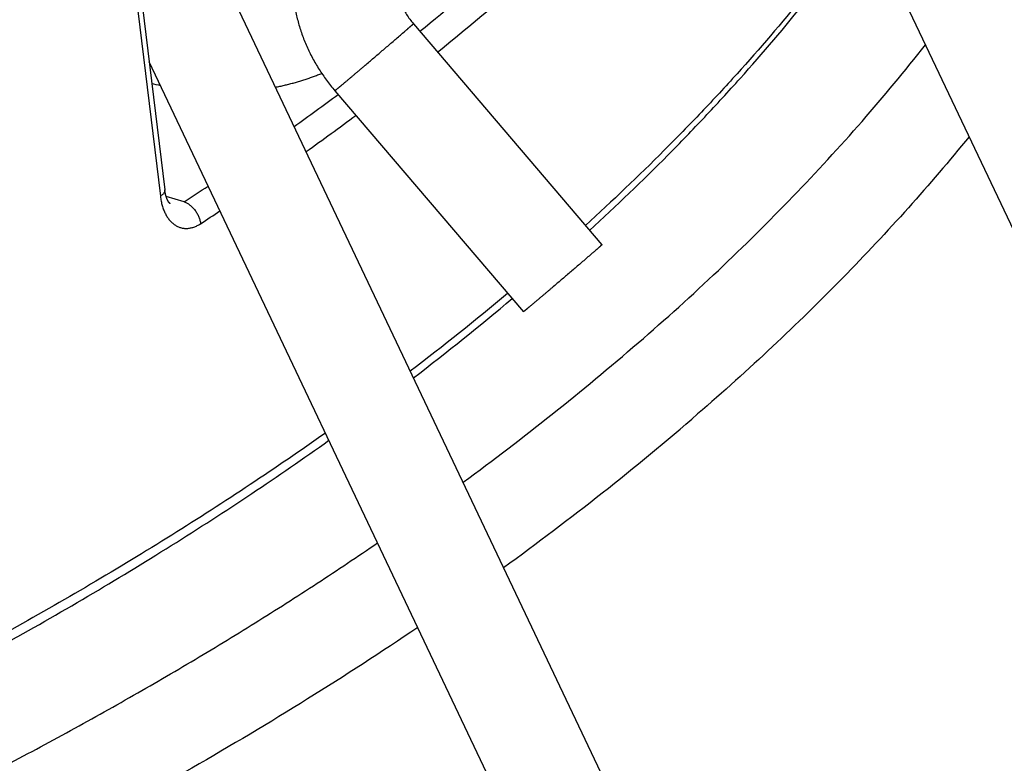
# Model space of a CAD drawing. Header units: millimetres. Extents: x 0 to 210, y 0 to 297.
# Tile 68 of 88: x 114.06 to 118.83, y 228.46 to 232.06. Entities that reach past the tile are written whole.
import ezdxf

# ---------------------------------------------------------------- set-up
doc = ezdxf.new("R2010")
doc.units = ezdxf.units.MM
doc.header["$LTSCALE"] = 19.36
doc.layers.get('0').update_dxf_attribs({"linetype": 'CONTINUOUS'})

msp = doc.modelspace()

# ---------------------------------------------------------------- linework, layer by layer
at = {"color": 7, "linetype": 'Continuous'}
for p, q in [((117.6814, 233.5572), (123.8042, 220.6631)), ((121.5647, 218.547), (114.8555, 232.6756)), ((115.9688, 232.0447), (116.8818, 230.9742)), ((121.113, 218.3325), (114.6891, 231.8605)), ((114.7019, 231.7556), (114.71, 231.7537)), ((114.71, 231.7537), (114.7219, 231.751)), ((114.7219, 231.751), (114.7338, 231.7483)), ((114.7338, 231.7483), (114.7434, 231.7462)), ((115.5884, 231.7203), (116.5013, 230.6498))]:
    msp.add_line(p, q, dxfattribs=at)
at = {"color": 6, "linetype": 'Continuous'}
for p, q in [((114.634, 232.1063), (114.7434, 231.2087)), ((114.6553, 232.1383), (114.7647, 231.2399)), ((114.765, 231.238), (114.7647, 231.2399))]:
    msp.add_line(p, q, dxfattribs=at)
at = {"color": 9, "linetype": 'Continuous'}
msp.add_line((114.8594, 231.1822), (114.7716, 231.2076), dxfattribs=at)
at = {"color": 7, "linetype": 'Continuous'}
msp.add_lwpolyline([(115.3011, 231.7374), (115.3061, 231.7384), (115.3115, 231.7395), (115.3169, 231.7406), (115.3223, 231.7418), (115.3277, 231.7429), (115.3331, 231.7441), (115.3385, 231.7454), (115.3439, 231.7466), (115.3492, 231.7479), (115.3546, 231.7492), (115.3599, 231.7505), (115.3653, 231.7518), (115.3706, 231.7532), (115.3759, 231.7545), (115.3812, 231.756), (115.3865, 231.7574), (115.3918, 231.7588), (115.3971, 231.7603), (115.4023, 231.7618), (115.4076, 231.7633), (115.4128, 231.7649), (115.4181, 231.7664), (115.4233, 231.768), (115.4285, 231.7696), (115.4337, 231.7713), (115.4389, 231.7729), (115.444, 231.7746), (115.4492, 231.7763), (115.4544, 231.7781), (115.4595, 231.7798), (115.4646, 231.7816), (115.4698, 231.7834), (115.4749, 231.7852), (115.48, 231.787), (115.485, 231.7889), (115.4901, 231.7908), (115.4952, 231.7927), (115.5002, 231.7946), (115.5052, 231.7965), (115.5102, 231.7985), (115.5152, 231.8005), (115.5202, 231.8025), (115.5247, 231.8044)], dxfattribs=at)
at = {"color": 6, "linetype": 'Continuous'}
msp.add_lwpolyline([(114.7913, 231.1728), (114.7913, 231.1728), (114.7913, 231.1728), (114.7913, 231.1728), (114.7912, 231.1729), (114.7912, 231.1729), (114.7912, 231.1729), (114.7912, 231.1729), (114.7911, 231.1729), (114.7911, 231.1729), (114.7911, 231.173), (114.791, 231.173), (114.791, 231.173), (114.7909, 231.1731), (114.7908, 231.1731), (114.7908, 231.1732), (114.7907, 231.1732), (114.7906, 231.1733), (114.7905, 231.1734), (114.7904, 231.1734), (114.7903, 231.1735), (114.7902, 231.1736), (114.7901, 231.1737), (114.79, 231.1738), (114.7899, 231.1739), (114.7898, 231.174), (114.7896, 231.1741), (114.7895, 231.1743), (114.7893, 231.1744), (114.7892, 231.1746), (114.789, 231.1747), (114.7889, 231.1749), (114.7887, 231.175), (114.7885, 231.1752), (114.7884, 231.1754), (114.7882, 231.1756), (114.788, 231.1758), (114.7878, 231.176), (114.7876, 231.1762), (114.7874, 231.1764), (114.7872, 231.1766), (114.7871, 231.1768), (114.7869, 231.1771), (114.7867, 231.1773), (114.7865, 231.1775), (114.7863, 231.1778), (114.7861, 231.178), (114.7859, 231.1783), (114.7857, 231.1785), (114.7855, 231.1788), (114.7853, 231.1791), (114.7851, 231.1794), (114.7848, 231.1796), (114.7846, 231.1799), (114.7844, 231.1803), (114.7842, 231.1806), (114.784, 231.1809), (114.7837, 231.1812), (114.7835, 231.1816), (114.7833, 231.1819), (114.783, 231.1823), (114.7828, 231.1826), (114.7826, 231.183), (114.7823, 231.1834), (114.7821, 231.1837), (114.7819, 231.1841), (114.7816, 231.1845), (114.7814, 231.1849), (114.7812, 231.1853), (114.7809, 231.1857), (114.7807, 231.1861), (114.7805, 231.1866), (114.7802, 231.187), (114.78, 231.1874), (114.7798, 231.1879), (114.7795, 231.1883), (114.7793, 231.1888), (114.779, 231.1893), (114.7788, 231.1898), (114.7785, 231.1903), (114.7783, 231.1908), (114.778, 231.1913), (114.7778, 231.1918), (114.7775, 231.1923), (114.7773, 231.1928), (114.777, 231.1934), (114.7768, 231.1939), (114.7766, 231.1945), (114.7763, 231.195), (114.7761, 231.1956), (114.7758, 231.1962), (114.7756, 231.1967), (114.7753, 231.1973), (114.7751, 231.1979), (114.7749, 231.1985), (114.7746, 231.1991), (114.7744, 231.1997), (114.7742, 231.2003), (114.7739, 231.2009), (114.7737, 231.2016), (114.7735, 231.2022), (114.7732, 231.2029), (114.773, 231.2035), (114.7728, 231.2042), (114.7725, 231.2049), (114.7723, 231.2056), (114.7721, 231.2063), (114.7718, 231.207), (114.7716, 231.2077), (114.7714, 231.2084), (114.7712, 231.2091), (114.7709, 231.2099), (114.7707, 231.2106), (114.7705, 231.2113), (114.7703, 231.2121), (114.7701, 231.2128), (114.7699, 231.2136), (114.7697, 231.2143), (114.7695, 231.2151), (114.7693, 231.2159), (114.7691, 231.2167), (114.7689, 231.2175), (114.7687, 231.2183), (114.7685, 231.2191), (114.7683, 231.2199), (114.7681, 231.2207), (114.7679, 231.2215), (114.7677, 231.2223), (114.7676, 231.2231), (114.7674, 231.224), (114.7672, 231.2248), (114.767, 231.2256), (114.7669, 231.2265), (114.7667, 231.2274), (114.7665, 231.2282), (114.7664, 231.2291), (114.7662, 231.2299), (114.7661, 231.2308), (114.7659, 231.2317), (114.7658, 231.2326), (114.7656, 231.2335), (114.7655, 231.2344), (114.7654, 231.2353), (114.7652, 231.2362), (114.7651, 231.2371), (114.765, 231.238)], dxfattribs=at)
at = {"color": 9, "linetype": 'Continuous'}
for centre, radius, start, end in [((108.2159, 241.6818), 12.5488, 308.83998, 310.87519), ((107.1131, 243.099), 14.2125, 305.62565, 306.68639), ((107.1361, 243.0757), 14.3123, 305.50996, 306.70339), ((106.2659, 244.3232), 15.7014, 303.18277, 303.68812), ((106.2902, 244.3004), 15.8008, 303.18291, 303.59078), ((108.0475, 240.7597), 13.0609, 307.25195, 309.89718), ((108.2165, 240.7314), 13.5225, 306.23482, 310.83005), ((108.3073, 240.6181), 13.8264, 305.8532, 310.81907)]:
    msp.add_arc(centre, radius, start, end, dxfattribs=at)
at = {"color": 6, "linetype": 'Continuous'}
msp.add_arc((107.9403, 240.8039), 13.1976, 307.47297, 310.13262, dxfattribs=at)
at = {"color": 9, "linetype": 'Continuous'}
for points, knots in [([(78.5098, 239.9869), (78.3877, 239.839), (78.2129, 239.6131), (77.9973, 239.3033), (77.8474, 239.0709), (77.7081, 238.837), (77.5794, 238.6014), (77.4614, 238.3645), (77.3542, 238.1263), (77.2578, 237.8869), (77.1723, 237.6465), (77.0977, 237.4052), (77.0341, 237.1631), (76.9815, 236.9203), (76.9399, 236.6769), (76.9093, 236.4332), (76.8899, 236.1891), (76.8815, 235.9449), (76.8841, 235.7007), (76.8979, 235.4565), (76.9227, 235.2126), (76.9586, 234.9691), (77.0056, 234.726), (77.0635, 234.4835), (77.1325, 234.2417), (77.2123, 234.0008), (77.3031, 233.7609), (77.4047, 233.5221), (77.5172, 233.2845), (77.6404, 233.0482), (77.7742, 232.8134), (77.9187, 232.5802), (78.0737, 232.3488), (78.2391, 232.1191), (78.4149, 231.8914), (78.601, 231.6657), (78.7972, 231.4423), (79.0035, 231.2211), (79.2198, 231.0023), (79.446, 230.786), (79.6819, 230.5724), (79.9274, 230.3614), (80.1824, 230.1534), (80.4468, 229.9482), (80.7203, 229.7462), (81.003, 229.5472), (81.2946, 229.3516), (81.5951, 229.1593), (81.9041, 228.9704), (82.2216, 228.7851), (82.5475, 228.6035), (82.8815, 228.4255), (83.2234, 228.2515), (83.5732, 228.0813), (83.9306, 227.9151), (84.2954, 227.7531), (84.6675, 227.5952), (85.0467, 227.4416), (85.4327, 227.2923), (85.8254, 227.1474), (86.2245, 227.007), (86.6299, 226.8712), (87.1811, 226.6954), (87.8845, 226.4877), (88.7462, 226.259), (89.6277, 226.05), (90.5273, 225.8611), (91.4431, 225.6928), (92.3731, 225.5455), (93.3156, 225.4193), (94.2685, 225.3146), (95.2299, 225.2316), (96.1978, 225.1705), (97.1704, 225.1313), (98.1454, 225.1142), (99.121, 225.1192), (100.0951, 225.1463), (101.0658, 225.1954), (102.0311, 225.2665), (102.9889, 225.3593), (103.9373, 225.4737), (104.8744, 225.6095), (105.7982, 225.7664), (106.7069, 225.944), (107.5985, 226.142), (108.4713, 226.36), (109.3234, 226.5976), (110.0183, 226.8124), (110.5623, 226.9939), (110.962, 227.1338), (111.3553, 227.2783), (111.742, 227.4272), (112.1218, 227.5804), (112.4946, 227.7379), (112.8601, 227.8995), (113.2182, 228.0653), (113.5687, 228.2351), (113.9114, 228.4088), (114.2462, 228.5863), (114.5728, 228.7676), (114.8911, 228.9526), (115.201, 229.1411), (115.5022, 229.3331), (115.6988, 229.4644), (115.7955, 229.5306)], [0, 0, 0, 0, 0.011798, 0.017556, 0.023224, 0.028806, 0.034307, 0.039732, 0.045086, 0.050375, 0.055605, 0.060782, 0.065912, 0.071003, 0.076062, 0.081096, 0.086113, 0.09112, 0.096126, 0.101136, 0.106161, 0.111206, 0.116279, 0.121389, 0.126541, 0.131742, 0.137, 0.14232, 0.147708, 0.153169, 0.158709, 0.164332, 0.170043, 0.175845, 0.181743, 0.18774, 0.193837, 0.200039, 0.206348, 0.212764, 0.21929, 0.225927, 0.232676, 0.239538, 0.246513, 0.253602, 0.260803, 0.268119, 0.275546, 0.283086, 0.290737, 0.298498, 0.306368, 0.314346, 0.322429, 0.330617, 0.338907, 0.347297, 0.355785, 0.36437, 0.373048, 0.381817, 0.390675, 0.408645, 0.426936, 0.445523, 0.464381, 0.483484, 0.502804, 0.522313, 0.541982, 0.561781, 0.581681, 0.601651, 0.62166, 0.641677, 0.661673, 0.681614, 0.701473, 0.721217, 0.740817, 0.760244, 0.779469, 0.798465, 0.817204, 0.835659, 0.853808, 0.871625, 0.880403, 0.88909, 0.897684, 0.906181, 0.914581, 0.922881, 0.931078, 0.939172, 0.947159, 0.95504, 0.962811, 0.970473, 0.978023, 0.985461, 0.992787, 1, 1, 1, 1]), ([(115.9901, 229.1208), (115.8145, 229.002), (115.4537, 228.7683), (114.8927, 228.4334), (114.3054, 228.11), (113.6928, 227.7986), (113.0558, 227.4996), (112.3954, 227.2137), (111.7127, 226.9411), (111.0088, 226.6824), (110.2848, 226.438), (109.5418, 226.2083), (108.7811, 225.9935), (108.0038, 225.7941), (107.2112, 225.6104), (106.4046, 225.4427), (105.5852, 225.2912), (104.7544, 225.1562), (103.9134, 225.0379), (103.0637, 224.9365), (102.2065, 224.8521), (101.3433, 224.7849), (100.4754, 224.735), (99.6042, 224.7025), (98.7311, 224.6874), (97.8575, 224.6898), (96.9848, 224.7096), (96.1143, 224.7468), (95.2475, 224.8014), (94.3858, 224.8733), (93.5305, 224.9623), (92.683, 225.0683), (91.8447, 225.1911), (91.0168, 225.3306), (90.2008, 225.4865), (89.3978, 225.6586), (88.6093, 225.8466), (87.8363, 226.0502), (87.0803, 226.269), (86.3424, 226.5028), (85.6237, 226.7511), (84.9254, 227.0136), (84.2486, 227.2898), (83.5945, 227.5794), (82.964, 227.8817), (82.3581, 228.1964), (81.7778, 228.523), (81.2241, 228.8609), (80.6978, 229.2097), (80.1997, 229.5686), (79.7307, 229.9373), (79.2915, 230.3151), (78.8828, 230.7014), (78.5052, 231.0956), (78.1594, 231.4972), (77.8459, 231.9054), (77.5652, 232.3196), (77.3578, 232.6716), (77.2091, 232.9553), (77.1068, 233.1678), (77.013, 233.3812), (76.9277, 233.5956), (76.8511, 233.8108), (76.783, 234.0268), (76.7236, 234.2434), (76.6729, 234.4605), (76.6309, 234.6781), (76.5976, 234.8961), (76.573, 235.1144), (76.5571, 235.3329), (76.55, 235.5515), (76.5516, 235.7701), (76.562, 235.9887), (76.5748, 236.1341), (76.5826, 236.2067)], [0, 0, 0, 0, 0.013997, 0.028376, 0.043132, 0.058259, 0.073748, 0.089589, 0.10577, 0.122279, 0.139102, 0.156222, 0.173624, 0.19129, 0.209202, 0.227341, 0.245687, 0.264219, 0.282917, 0.301758, 0.320722, 0.339785, 0.358926, 0.378121, 0.397347, 0.416581, 0.435801, 0.454984, 0.474106, 0.493144, 0.512077, 0.530881, 0.549536, 0.56802, 0.586312, 0.604391, 0.622238, 0.639835, 0.657162, 0.674204, 0.690943, 0.707365, 0.723455, 0.739202, 0.754593, 0.76962, 0.784275, 0.798551, 0.812444, 0.825953, 0.839079, 0.851824, 0.864194, 0.8762, 0.887852, 0.899168, 0.910167, 0.920872, 0.926123, 0.931312, 0.936442, 0.941517, 0.946543, 0.951524, 0.956464, 0.961369, 0.966244, 0.971094, 0.975926, 0.980744, 0.985555, 0.990364, 0.995177, 1, 1, 1, 1]), ([(115.9999, 232.0082), (116.1339, 232.1161), (116.394, 232.3342), (116.7646, 232.6732), (117.1097, 233.0188), (117.3254, 233.2567), (117.4286, 233.3766)], [0, 0, 0, 0, 0.260535, 0.513943, 0.760366, 1, 1, 1, 1]), ([(118.1533, 232.5633), (117.9623, 232.2984), (117.7015, 231.9789), (117.3633, 231.6145), (117.1214, 231.3666), (116.9318, 231.1862), (116.8018, 231.068)], [0, 0, 0, 0, 0.485346, 0.611198, 0.738908, 1, 1, 1, 1]), ([(115.922, 232.0033), (115.924, 232.005), (115.9279, 232.0084), (115.9328, 232.0127), (115.9367, 232.0161), (115.9397, 232.0187), (115.9426, 232.0213), (115.9456, 232.0238), (115.9485, 232.0264), (115.9515, 232.029), (115.9539, 232.0311), (115.9559, 232.0328), (115.9573, 232.0341), (115.9588, 232.0354), (115.9602, 232.0367), (115.9615, 232.0378), (115.9624, 232.0387), (115.9632, 232.0393), (115.9639, 232.04), (115.9646, 232.0406), (115.9653, 232.0413), (115.9659, 232.0419), (115.9664, 232.0423), (115.9668, 232.0426), (115.9671, 232.043), (115.9675, 232.0433), (115.9678, 232.0436), (115.968, 232.0438), (115.9682, 232.044), (115.9684, 232.0441), (115.9685, 232.0443), (115.9686, 232.0444), (115.9687, 232.0445), (115.9687, 232.0445), (115.9688, 232.0446), (115.9688, 232.0447), (115.9688, 232.0447)], [0, 0, 0, 0, 0.125002, 0.250004, 0.312505, 0.375005, 0.437506, 0.500007, 0.562508, 0.625009, 0.68751, 0.71876, 0.750011, 0.781261, 0.812512, 0.843762, 0.859387, 0.875013, 0.890638, 0.906263, 0.921888, 0.937513, 0.945326, 0.953139, 0.960951, 0.968764, 0.976577, 0.980483, 0.984389, 0.988296, 0.992202, 0.994156, 0.996106, 0.997084, 0.998066, 1, 1, 1, 1]), ([(115.5884, 231.7203), (115.5884, 231.7203), (115.5884, 231.7203), (115.5885, 231.7203), (115.5885, 231.7203), (115.5886, 231.7203), (115.5887, 231.7204), (115.5888, 231.7205), (115.5889, 231.7206), (115.5891, 231.7207), (115.5893, 231.7208), (115.5895, 231.721), (115.5898, 231.7212), (115.5901, 231.7215), (115.5905, 231.7217), (115.5908, 231.722), (115.5913, 231.7223), (115.5918, 231.7228), (115.5925, 231.7233), (115.5931, 231.7239), (115.5938, 231.7244), (115.5945, 231.7249), (115.5954, 231.7256), (115.5965, 231.7265), (115.5978, 231.7276), (115.5991, 231.7287), (115.6004, 231.7298), (115.6022, 231.7312), (115.6044, 231.733), (115.607, 231.7352), (115.6097, 231.7374), (115.6123, 231.7396), (115.6149, 231.7418), (115.6175, 231.744), (115.621, 231.7469), (115.6254, 231.7505), (115.6306, 231.7549), (115.6359, 231.7593), (115.6411, 231.7637), (115.6464, 231.7681), (115.6533, 231.774), (115.662, 231.7813), (115.6725, 231.7902), (115.6829, 231.799), (115.6934, 231.8078), (115.7038, 231.8167), (115.7142, 231.8255), (115.7246, 231.8344), (115.7385, 231.8462), (115.7559, 231.8609), (115.7767, 231.8787), (115.7975, 231.8964), (115.8183, 231.9142), (115.8391, 231.932), (115.8598, 231.9498), (115.8875, 231.9735), (115.9082, 231.9914), (115.922, 232.0033)], [0, 0, 0, 0, 0.000121, 0.000244, 0.000367, 0.000489, 0.000732, 0.000977, 0.001465, 0.001953, 0.002441, 0.00293, 0.003906, 0.004883, 0.005859, 0.006836, 0.007812, 0.009766, 0.011719, 0.013672, 0.015625, 0.017578, 0.019531, 0.023437, 0.027344, 0.03125, 0.035156, 0.039062, 0.046875, 0.054687, 0.0625, 0.070312, 0.078125, 0.085937, 0.09375, 0.109375, 0.125, 0.140625, 0.15625, 0.171875, 0.1875, 0.21875, 0.25, 0.28125, 0.3125, 0.34375, 0.375, 0.40625, 0.4375, 0.5, 0.5625, 0.625, 0.6875, 0.75, 0.8125, 0.875, 1, 1, 1, 1]), ([(117.0578, 230.4995), (117.1895, 230.6136), (117.4447, 230.8441), (117.8064, 231.2017), (118.1414, 231.5658), (118.3493, 231.816), (118.4484, 231.942)], [0, 0, 0, 0, 0.260534, 0.513908, 0.760314, 1, 1, 1, 1]), ([(118.6596, 231.4973), (118.5643, 231.3803), (118.3656, 231.1481), (118.048, 230.8094), (117.7073, 230.4764), (117.4683, 230.2612), (117.3452, 230.1546)], [0, 0, 0, 0, 0.240496, 0.487203, 0.740319, 1, 1, 1, 1]), ([(114.7646, 231.2407), (114.7648, 231.2393), (114.7648, 231.2364), (114.7639, 231.232), (114.7622, 231.2277), (114.7596, 231.2235), (114.7564, 231.2195), (114.7525, 231.2157), (114.7482, 231.212), (114.745, 231.2098), (114.7434, 231.2087)], [0, 0, 0, 0, 0.106136, 0.214959, 0.329059, 0.449948, 0.578132, 0.713205, 0.854242, 1, 1, 1, 1]), ([(114.7434, 231.2087), (114.7443, 231.201), (114.7467, 231.1859), (114.752, 231.1641), (114.7578, 231.147), (114.7631, 231.1341), (114.7675, 231.1251), (114.7721, 231.1164), (114.7786, 231.1057), (114.7858, 231.0957), (114.7937, 231.0868), (114.7999, 231.0808), (114.8063, 231.0754), (114.813, 231.0705), (114.8199, 231.0662), (114.8269, 231.0625), (114.8342, 231.0594), (114.8417, 231.0569), (114.8493, 231.0551), (114.8571, 231.0539), (114.865, 231.0533), (114.8758, 231.0534), (114.8895, 231.055), (114.9059, 231.0596), (114.9224, 231.0667), (114.933, 231.0728), (114.9382, 231.0762)], [0, 0, 0, 0, 0.080014, 0.156658, 0.229715, 0.264902, 0.299212, 0.332678, 0.3653, 0.427976, 0.458111, 0.487504, 0.516236, 0.544395, 0.57208, 0.599378, 0.626389, 0.653222, 0.679993, 0.706819, 0.733814, 0.761085, 0.816814, 0.874823, 0.935751, 1, 1, 1, 1]), ([(114.8594, 231.1822), (114.864, 231.1805), (114.871, 231.1771), (114.8799, 231.1716), (114.8892, 231.1648), (114.9003, 231.1548), (114.9123, 231.1407), (114.9208, 231.1275), (114.9265, 231.1165), (114.9301, 231.1082), (114.9331, 231.1), (114.9362, 231.0894), (114.9376, 231.0815), (114.9382, 231.0762)], [0, 0, 0, 0, 0.107978, 0.166518, 0.227783, 0.357058, 0.492192, 0.628503, 0.695594, 0.761198, 0.824804, 0.88602, 1, 1, 1, 1]), ([(115.5429, 230.0624), (115.4227, 229.9774), (115.177, 229.8093), (114.7978, 229.5652), (114.4044, 229.3267), (114.1355, 229.1732), (113.9988, 229.0974)], [0, 0, 0, 0, 0.242543, 0.490077, 0.742576, 1, 1, 1, 1])]:
    msp.add_open_spline(points, degree=3, knots=knots, dxfattribs=at)
at = {"color": 6, "linetype": 'Continuous'}
for points, knots in [([(116.8223, 231.0439), (116.9513, 231.1622), (117.1394, 231.3429), (117.3793, 231.5911), (117.6063, 231.8381), (117.8725, 232.1512), (118.0699, 232.4111), (118.1634, 232.542)], [0, 0, 0, 0, 0.260686, 0.388281, 0.514077, 0.760396, 1, 1, 1, 1]), ([(113.9736, 229.0324), (114.1142, 229.1104), (114.3908, 229.2684), (114.7951, 229.5141), (115.1844, 229.7658), (115.4364, 229.9393), (115.5597, 230.0271)], [0, 0, 0, 0, 0.257533, 0.510066, 0.757562, 1, 1, 1, 1])]:
    msp.add_open_spline(points, degree=3, knots=knots, dxfattribs=at)
at = {"color": 7, "linetype": 'Continuous'}
for points, knots in [([(115.8857, 232.2239), (115.8864, 232.2173), (115.8884, 232.2034), (115.8934, 232.182), (115.9006, 232.1595), (115.91, 232.1362), (115.9217, 232.1127), (115.9402, 232.0812), (115.9567, 232.0589), (115.9688, 232.0447)], [0, 0, 0, 0, 0.099858, 0.209691, 0.328168, 0.453867, 0.585343, 0.721158, 1, 1, 1, 1]), ([(115.3882, 232.1745), (115.3902, 232.1542), (115.396, 232.1135), (115.4097, 232.0532), (115.4284, 231.9935), (115.4518, 231.9351), (115.4796, 231.8781), (115.5117, 231.8229), (115.5479, 231.7701), (115.5745, 231.7365), (115.5884, 231.7203)], [0, 0, 0, 0, 0.121572, 0.244302, 0.368163, 0.493078, 0.618915, 0.745496, 0.872605, 1, 1, 1, 1]), ([(116.8818, 230.9742), (116.8818, 230.9742), (116.8817, 230.9741), (116.8816, 230.974), (116.8816, 230.9739), (116.8815, 230.9738), (116.8813, 230.9736), (116.8811, 230.9735), (116.881, 230.9733), (116.8807, 230.9731), (116.8804, 230.9728), (116.8801, 230.9724), (116.8797, 230.9721), (116.8794, 230.9718), (116.8789, 230.9713), (116.8783, 230.9708), (116.8776, 230.9701), (116.8768, 230.9695), (116.8761, 230.9688), (116.8754, 230.9682), (116.8744, 230.9673), (116.8732, 230.9662), (116.8717, 230.9649), (116.8703, 230.9636), (116.8688, 230.9623), (116.8669, 230.9606), (116.8644, 230.9585), (116.8615, 230.9559), (116.8585, 230.9533), (116.8556, 230.9507), (116.8526, 230.9482), (116.8497, 230.9456), (116.8458, 230.9422), (116.8408, 230.9379), (116.8369, 230.9345), (116.8349, 230.9328)], [0, 0, 0, 0, 0.001916, 0.003866, 0.005819, 0.007774, 0.01168, 0.015586, 0.019493, 0.023399, 0.031212, 0.039025, 0.046838, 0.05465, 0.062463, 0.078089, 0.093714, 0.10934, 0.124966, 0.140591, 0.156217, 0.187468, 0.218719, 0.249971, 0.281222, 0.312473, 0.374975, 0.437478, 0.49998, 0.562483, 0.624985, 0.687488, 0.74999, 0.874995, 1, 1, 1, 1]), ([(116.8349, 230.9328), (116.8212, 230.9209), (116.8004, 230.903), (116.7728, 230.8793), (116.752, 230.8615), (116.7313, 230.8437), (116.7105, 230.8259), (116.6897, 230.8082), (116.6688, 230.7904), (116.6515, 230.7757), (116.6376, 230.7639), (116.6272, 230.755), (116.6168, 230.7462), (116.6063, 230.7373), (116.5959, 230.7285), (116.5854, 230.7197), (116.575, 230.7108), (116.5663, 230.7035), (116.5593, 230.6976), (116.5541, 230.6932), (116.5488, 230.6888), (116.5436, 230.6844), (116.5384, 230.68), (116.534, 230.6764), (116.5305, 230.6735), (116.5279, 230.6713), (116.5252, 230.6691), (116.5226, 230.6669), (116.52, 230.6647), (116.5174, 230.6625), (116.5152, 230.6607), (116.5134, 230.6593), (116.5121, 230.6582), (116.5108, 230.6571), (116.5094, 230.656), (116.5081, 230.655), (116.507, 230.6541), (116.5061, 230.6533), (116.5054, 230.6528), (116.5048, 230.6523), (116.5042, 230.6518), (116.5038, 230.6515), (116.5034, 230.6512), (116.5031, 230.651), (116.5028, 230.6507), (116.5025, 230.6505), (116.5022, 230.6503), (116.5021, 230.6502), (116.5019, 230.6501), (116.5017, 230.65), (116.5016, 230.6499), (116.5015, 230.6498), (116.5014, 230.6498), (116.5013, 230.6498)], [0, 0, 0, 0, 0.125001, 0.187501, 0.250001, 0.312502, 0.375002, 0.437502, 0.500003, 0.562503, 0.593753, 0.625003, 0.656254, 0.687504, 0.718754, 0.750004, 0.781254, 0.812504, 0.82813, 0.843755, 0.85938, 0.875005, 0.89063, 0.906255, 0.914068, 0.92188, 0.929693, 0.937505, 0.945318, 0.95313, 0.960943, 0.964849, 0.968755, 0.972662, 0.976568, 0.980474, 0.98438, 0.986334, 0.988287, 0.99024, 0.992193, 0.99317, 0.994146, 0.995123, 0.996099, 0.997076, 0.997564, 0.998052, 0.998541, 0.999029, 0.999273, 0.999517, 1, 1, 1, 1])]:
    msp.add_open_spline(points, degree=3, knots=knots, dxfattribs=at)

doc.saveas('drawing.dxf')
